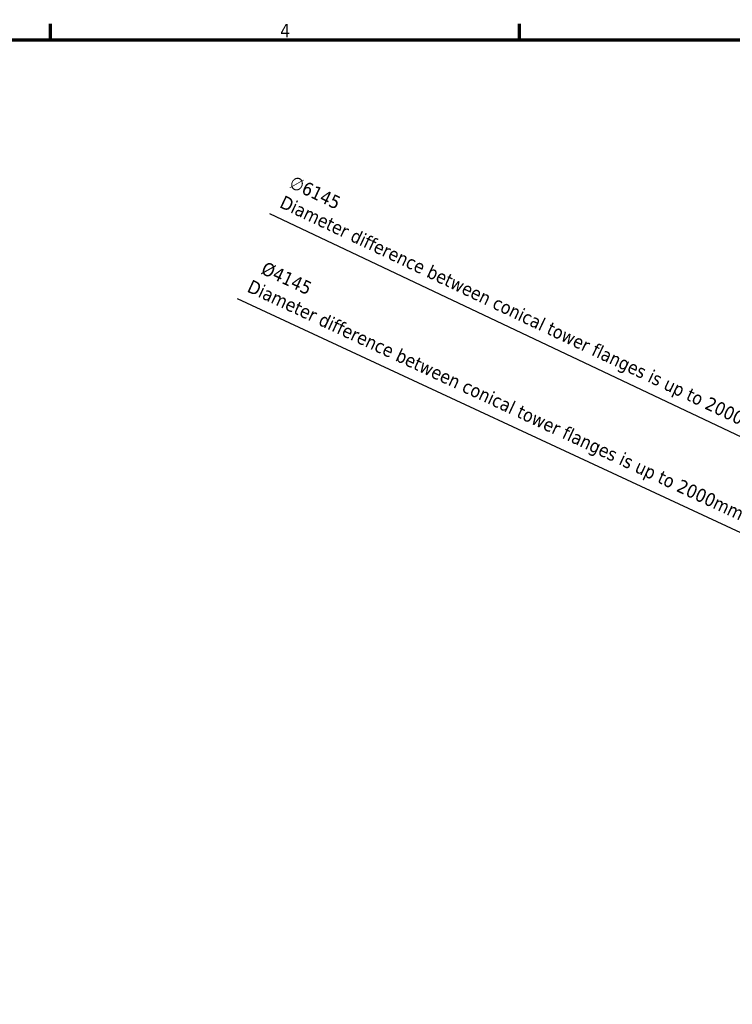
# Model space of a CAD drawing. Header units: millimetres. Extents: x 0 to 63075, y 0 to 44550.
# Tile 25 of 31: x 41705 to 49693, y 32236 to 43277. Entities that reach past the tile are written whole.
import ezdxf

# ---------------------------------------------------------------- set-up
doc = ezdxf.new("R2010")
doc.units = ezdxf.units.MM
doc.header["$LTSCALE"] = 75
doc.layers.add('Border (ISO)', color=7, linetype='Continuous', lineweight=70)
doc.layers.add('Dimension (ISO)', color=7, linetype='Continuous', lineweight=25)
doc.styles.add('Label Text (ISO)', font='tahoma.ttf')
doc.styles.add('Note Text (ISO)', font='tahoma.ttf')
doc.dimstyles.new('Default (ISO)', dxfattribs={"dimscale": 75, "dimtxt": 2, "dimasz": 2.5, "dimexe": 3.175, "dimexo": 0, "dimgap": 0.762, "dimtad": 1, "dimrnd": 1e-08, "dimtxsty": 'Note Text (ISO)', "dimcen": 0.09, "dimdle": 10, "dimclrd": 256, "dimclre": 256, "dimclrt": 256, "dimazin": 2, "dimtfac": 1, "dimtmove": 0, "dimatfit": 3, "dimfxl": 1, "dimtolj": 1, "dimtzin": 0, "dimlwd": -1, "dimlwe": -1, "dimarcsym": 0})

# ---------------------------------------------------------------- blocks, each defined once
blk = doc.blocks.new('Borders Default Border')
at = {"layer": 'Border (ISO)'}
for p, q in [((560.67, 574), (560.67, 576.4)), ((630.75, 574), (630.75, 576.4))]:
    blk.add_line(p, q, dxfattribs=at)
at = {"layer": 'Border (ISO)', "flags": 128}
blk.add_lwpolyline([(20, 20), (20, 574), (821, 574), (821, 20), (20, 20)], dxfattribs=at)
at = {"layer": 'Border (ISO)', "insert": (595.01, 574.4), "char_height": 2, "attachment_point": 7, "style": 'Label Text (ISO)'}
blk.add_mtext('4', dxfattribs=at)
blk = doc.blocks.new('*D14')
at = {"layer": 'Defpoints', "color": 0, "transparency": 16777216}
for p in [(50777, 38130), (56330, 35500)]:
    blk.add_point(p, dxfattribs=at)
at = {"layer": 'Dimension (ISO)', "transparency": 16777216}
for p, q in [((50777, 38130), (44508, 41099)), ((56160, 35581), (50946, 38050))]:
    blk.add_line(p, q, dxfattribs=at)
for points in [[(50960, 38078), (50933, 38021), (50777, 38130)], [(56173, 35609), (56147, 35552), (56330, 35500)]]:
    blk.add_solid(points, dxfattribs=at)
at = {"layer": 'Dimension (ISO)', "transparency": 16777216, "insert": (44778, 41536), "char_height": 150, "attachment_point": 1, "rotation": 334.6577, "style": 'Note Text (ISO)'}
blk.add_mtext('\\A1;\\fTahoma|b0|i0;\\H149.0446;∅6145\\P\\fTahoma|b0|i0;\\H149.0446;Diameter difference between conical tower flanges is up to 2000mm', dxfattribs=at)
blk = doc.blocks.new('*D15')
at = {"layer": 'Defpoints', "color": 0, "transparency": 16777216}
for p in [(51656, 36656), (53553, 35774)]:
    blk.add_point(p, dxfattribs=at)
at = {"layer": 'Dimension (ISO)', "transparency": 16777216}
blk.add_line((44142, 40149), (51486, 36735), dxfattribs=at)
blk.add_solid([(51499, 36763), (51473, 36707), (51656, 36656)], dxfattribs=at)
at = {"layer": 'Dimension (ISO)', "transparency": 16777216, "insert": (44412, 40594), "char_height": 150, "attachment_point": 1, "rotation": 335.064, "style": 'Note Text (ISO)'}
blk.add_mtext('\\A1; \\fTahoma|b0|i0;\\H150.0000;Ø4145\\P\\fTahoma|b0|i0;\\H150.0000;Diameter difference between conical tower flanges is up to 2000mm', dxfattribs=at)

msp = doc.modelspace()

# ---------------------------------------------------------------- block references
at = {"xscale": 75, "yscale": 75, "zscale": 75}
msp.add_blockref('Borders Default Border', (0, 0), dxfattribs=at)

# ---------------------------------------------------------------- dimensions: what is measured, and where the dimension line sits
at = {"layer": 'Dimension (ISO)'}
dim = msp.add_diameter_dim_2p(p1=(56329.5669, 35500.2586), p2=(50776.9275, 38129.9922), text='\\fTahoma|b0|i0;\\H149.0446;<>\\P\\fTahoma|b0|i0;\\H149.0446;Diameter difference between conical tower flanges is up to 2000mm', dimstyle='Default (ISO)', override={"dimgap": 0.762, "dimdec": 2, "dimlfac": 1.000182, "dimtol": 0, "dimlim": 0, "dimtp": 0, "dimtm": 0, "dimtdec": 2, "dimatfit": 2, "dimtvp": -0.25}, dxfattribs=at)
dim.commit()
dim.dimension.update_dxf_attribs({"geometry": '*D14', "text_midpoint": (47341.0439, 39757.2289), "dimtype": 163})
dim = msp.add_radius_dim(center=(53553.2472, 35773.6691), mpoint=(51655.8099, 36655.8779), text=' \\fTahoma|b0|i0;\\H150.0000;Ø4145\\P\\fTahoma|b0|i0;\\H150.0000;Diameter difference between conical tower flanges is up to 2000mm', dimstyle='Default (ISO)', override={"dimgap": 0.762, "dimdec": 2, "dimcen": 0, "dimtol": 0, "dimlim": 0, "dimtp": 0, "dimtm": 0, "dimtdec": 2, "dimtofl": 0, "dimtvp": -0.25}, dxfattribs=at)
dim.commit()
dim.dimension.update_dxf_attribs({"geometry": '*D15', "text_midpoint": (47003.1471, 38819.1219), "dimtype": 164})

doc.saveas('drawing.dxf')
